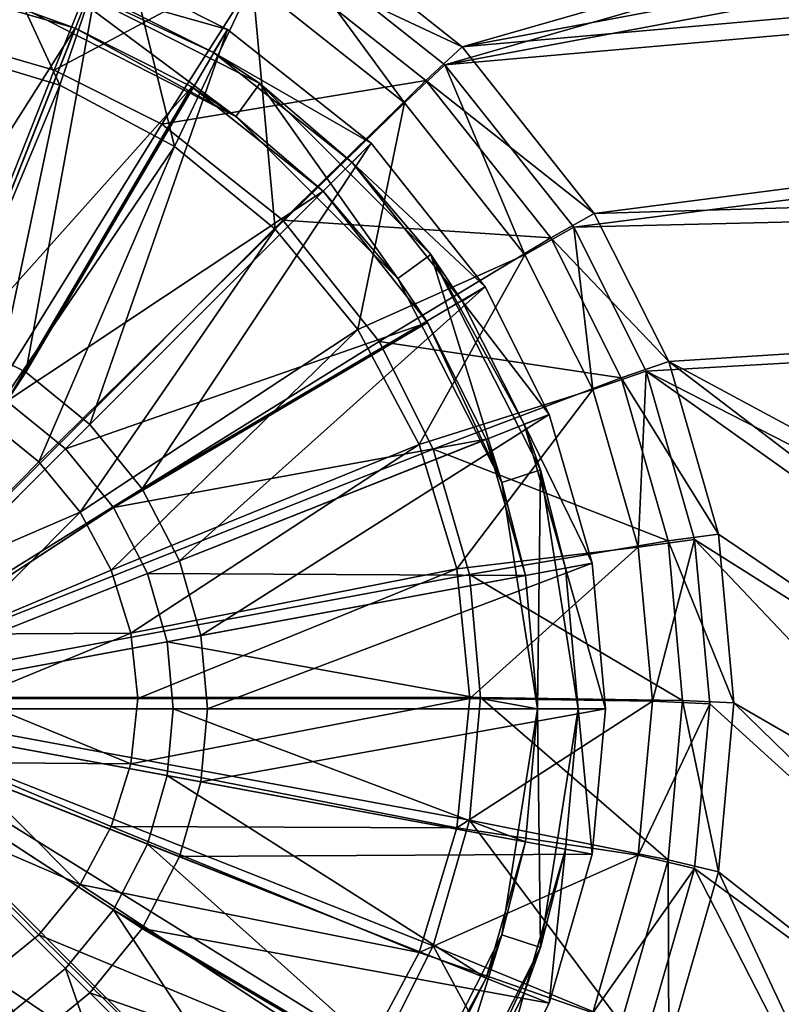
# Model space of a CAD drawing. Header units: metres. Extents: x -904 to 0, y -908 to 0.
# Tile 16 of 154: x -436 to -380, y -792 to -719. Entities that reach past the tile are written whole.
import ezdxf

# ---------------------------------------------------------------- set-up
doc = ezdxf.new("R2010")
doc.units = ezdxf.units.M

msp = doc.modelspace()

# ---------------------------------------------------------------- linework, layer by layer
at = {"layer": 'None012314'}
for points in [[(-430.285065, -715.170471, 111.452499), (-441.265991, -712.013245, 111.452499), (-441.087372, -742.457947, 115.948647)], [(-430.285065, -715.170471, 111.452499), (-441.087372, -742.457947, 115.948647), (-435.776215, -745.209412, 115.948647)], [(-420.873901, -719.90802, 111.452499), (-430.285065, -715.170471, 111.452499), (-435.776215, -745.209412, 115.948647)], [(-430.285065, -715.170471, 108.389137), (-420.873901, -719.90802, 108.389137), (-431.02121, -717.030029, 108.797249)], [(-430.285065, -715.170471, 111.452499), (-420.873901, -719.90802, 111.452499), (-430.285065, -715.170471, 108.389137)], [(-430.285065, -715.170471, 108.389137), (-420.873901, -719.90802, 111.452499), (-420.873901, -719.90802, 108.389137)], [(-434.388184, -715.817932, 101.509148), (-420.261749, -726.341187, 101.509148), (-435.315247, -718.671082, 101.509148)], [(-434.388184, -715.817932, 101.509148), (-431.02121, -717.030029, 108.797249), (-421.928162, -721.607544, 108.797249)], [(-434.388184, -715.817932, 101.509148), (-421.928162, -721.607544, 108.797249), (-418.498383, -723.914185, 101.509148)], [(-434.388184, -715.817932, 101.509148), (-418.498383, -723.914185, 101.509148), (-420.261749, -726.341187, 101.509148)], [(-442.175842, -716.929688, 109.382034), (-432.125488, -719.819397, 109.382034), (-447.067535, -743.362122, 113.182106)], [(-435.315247, -718.671082, 101.509148), (-432.125488, -719.819397, 109.382034), (-442.175842, -716.929688, 109.382034)], [(-420.873901, -719.90802, 108.389137), (-421.928162, -721.607544, 108.797249), (-431.02121, -717.030029, 108.797249)], [(-435.315247, -718.671082, 101.509148), (-420.261749, -726.341187, 101.509148), (-432.125488, -719.819397, 109.382034)], [(-432.125488, -719.819397, 109.382034), (-442.019897, -744.813416, 113.182106), (-447.067535, -743.362122, 113.182106)], [(-432.125488, -719.819397, 109.382034), (-423.509644, -724.15686, 109.382034), (-442.019897, -744.813416, 113.182106)], [(-420.261749, -726.341187, 101.509148), (-423.509644, -724.15686, 109.382034), (-432.125488, -719.819397, 109.382034)], [(-420.873901, -719.90802, 111.452499), (-435.776215, -745.209412, 115.948647), (-431.034943, -749.060913, 115.948647)], [(-410.282898, -728.308838, 111.452499), (-420.873901, -719.90802, 111.452499), (-431.034943, -749.060913, 115.948647)], [(-420.873901, -719.90802, 108.389137), (-410.282898, -728.308838, 108.389137), (-421.928162, -721.607544, 108.797249)], [(-420.873901, -719.90802, 111.452499), (-410.282898, -728.308838, 111.452499), (-420.873901, -719.90802, 108.389137)], [(-420.873901, -719.90802, 108.389137), (-410.282898, -728.308838, 111.452499), (-410.282898, -728.308838, 108.389137)], [(-410.282898, -728.308838, 108.389137), (-411.697083, -729.723022, 108.797249), (-421.928162, -721.607544, 108.797249)], [(-421.928162, -721.607544, 108.797249), (-411.697083, -729.723022, 108.797249), (-418.498383, -723.914185, 101.509148)], [(-423.509644, -724.15686, 109.382034), (-437.162506, -747.329834, 113.182106), (-442.019897, -744.813416, 113.182106)], [(-423.509644, -724.15686, 109.382034), (-413.81839, -731.84436, 109.382034), (-437.162506, -747.329834, 113.182106)], [(-423.509644, -724.15686, 109.382034), (-420.261749, -726.341187, 101.509148), (-413.81839, -731.84436, 109.382034)], [(-418.498383, -723.914185, 101.509148), (-408.315247, -738.28772, 101.509148), (-420.261749, -726.341187, 101.509148)], [(-418.498383, -723.914185, 101.509148), (-411.697083, -729.723022, 108.797249), (-405.888184, -736.524353, 101.509148)], [(-418.498383, -723.914185, 101.509148), (-405.888184, -736.524353, 101.509148), (-408.315247, -738.28772, 101.509148)], [(-420.261749, -726.341187, 101.509148), (-408.315247, -738.28772, 101.509148), (-413.81839, -731.84436, 109.382034)], [(-410.282898, -728.308838, 111.452499), (-431.034943, -749.060913, 115.948647), (-427.183472, -753.802185, 115.948647)], [(-401.88205, -738.899902, 111.452499), (-410.282898, -728.308838, 111.452499), (-427.183472, -753.802185, 115.948647)], [(-410.282898, -728.308838, 108.389137), (-401.88205, -738.899902, 108.389137), (-411.697083, -729.723022, 108.797249)], [(-410.282898, -728.308838, 111.452499), (-401.88205, -738.899902, 111.452499), (-410.282898, -728.308838, 108.389137)], [(-410.282898, -728.308838, 108.389137), (-401.88205, -738.899902, 111.452499), (-401.88205, -738.899902, 108.389137)], [(-401.88205, -738.899902, 108.389137), (-403.581543, -739.954163, 108.797249), (-411.697083, -729.723022, 108.797249)], [(-411.697083, -729.723022, 108.797249), (-403.581543, -739.954163, 108.797249), (-405.888184, -736.524353, 101.509148)], [(-413.81839, -731.84436, 109.382034), (-432.826294, -750.852295, 113.182106), (-437.162506, -747.329834, 113.182106)], [(-413.81839, -731.84436, 109.382034), (-406.130859, -741.535583, 109.382034), (-432.826294, -750.852295, 113.182106)], [(-413.81839, -731.84436, 109.382034), (-408.315247, -738.28772, 101.509148), (-406.130859, -741.535583, 109.382034)], [(-405.888184, -736.524353, 101.509148), (-400.645111, -753.341187, 101.509148), (-408.315247, -738.28772, 101.509148)], [(-405.888184, -736.524353, 101.509148), (-403.581543, -739.954163, 108.797249), (-399.004028, -749.04718, 108.797256)], [(-405.888184, -736.524353, 101.509148), (-399.004028, -749.04718, 108.797256), (-397.791931, -752.414185, 101.509148)], [(-405.888184, -736.524353, 101.509148), (-397.791931, -752.414185, 101.509148), (-400.645111, -753.341187, 101.509148)], [(-408.315247, -738.28772, 101.509148), (-400.645111, -753.341187, 101.509148), (-406.130859, -741.535583, 109.382034)], [(-401.88205, -738.899902, 111.452499), (-427.183472, -753.802185, 115.948647), (-424.431946, -759.113342, 115.948647)], [(-397.144501, -748.311035, 111.452507), (-401.88205, -738.899902, 111.452499), (-424.431946, -759.113342, 115.948647)], [(-401.88205, -738.899902, 108.389137), (-397.144501, -748.311035, 108.389137), (-403.581543, -739.954163, 108.797249)], [(-401.88205, -738.899902, 111.452499), (-397.144501, -748.311035, 111.452507), (-401.88205, -738.899902, 108.389137)], [(-401.88205, -738.899902, 108.389137), (-397.144501, -748.311035, 111.452507), (-397.144501, -748.311035, 108.389137)], [(-397.144501, -748.311035, 108.389137), (-399.004028, -749.04718, 108.797256), (-403.581543, -739.954163, 108.797249)], [(-406.130859, -741.535583, 109.382034), (-429.303864, -755.188477, 113.182106), (-432.826294, -750.852295, 113.182106)], [(-406.130859, -741.535583, 109.382034), (-401.793427, -750.151428, 109.382034), (-429.303864, -755.188477, 113.182106)], [(-406.130859, -741.535583, 109.382034), (-400.645111, -753.341187, 101.509148), (-401.793427, -750.151428, 109.382034)], [(-435.776215, -745.209412, 115.948647), (-441.087372, -742.457947, 115.948647), (-452.002167, -770.028137, 117.452507)], [(-431.034943, -749.060913, 115.948647), (-435.776215, -745.209412, 115.948647), (-452.002167, -770.028137, 117.452507)], [(-437.162506, -747.329834, 113.182106), (-432.826294, -750.852295, 113.182106), (-452.002167, -770.028137, 114.452507)], [(-397.144501, -748.311035, 111.452507), (-424.431946, -759.113342, 115.948647), (-422.845062, -764.632568, 115.948647)], [(-393.987244, -759.291992, 111.452507), (-397.144501, -748.311035, 111.452507), (-422.845062, -764.632568, 115.948647)], [(-397.144501, -748.311035, 108.389137), (-393.987244, -759.291992, 108.389137), (-399.004028, -749.04718, 108.797256)], [(-397.144501, -748.311035, 111.452507), (-393.987244, -759.291992, 111.452507), (-397.144501, -748.311035, 108.389137)], [(-397.144501, -748.311035, 108.389137), (-393.987244, -759.291992, 111.452507), (-393.987244, -759.291992, 108.389137)], [(-427.183472, -753.802185, 115.948647), (-431.034943, -749.060913, 115.948647), (-452.002167, -770.028137, 117.452507)], [(-393.987244, -759.291992, 108.389137), (-395.953827, -759.655884, 108.797256), (-399.004028, -749.04718, 108.797256)], [(-399.004028, -749.04718, 108.797256), (-395.953827, -759.655884, 108.797256), (-397.791931, -752.414185, 101.509148)], [(-401.793427, -750.151428, 109.382034), (-426.787445, -760.045837, 113.182106), (-429.303864, -755.188477, 113.182106)], [(-401.793427, -750.151428, 109.382034), (-398.903717, -760.201782, 109.382042), (-426.787445, -760.045837, 113.182106)], [(-400.645111, -753.341187, 101.509148), (-398.903717, -760.201782, 109.382042), (-401.793427, -750.151428, 109.382034)], [(-432.826294, -750.852295, 113.182106), (-429.303864, -755.188477, 113.182106), (-452.002167, -770.028137, 114.452507)], [(-397.791931, -752.414185, 101.509148), (-398.002167, -770.028137, 101.509148), (-400.645111, -753.341187, 101.509148)], [(-397.791931, -752.414185, 101.509148), (-395.002167, -770.028137, 101.509148), (-398.002167, -770.028137, 101.509148)], [(-397.791931, -752.414185, 101.509148), (-395.953827, -759.655884, 108.797256), (-395.002167, -770.028137, 101.509148)], [(-424.431946, -759.113342, 115.948647), (-427.183472, -753.802185, 115.948647), (-452.002167, -770.028137, 117.452507)], [(-400.645111, -753.341187, 101.509148), (-398.002167, -770.028137, 101.509148), (-398.903717, -760.201782, 109.382042)], [(-429.303864, -755.188477, 113.182106), (-426.787445, -760.045837, 113.182106), (-452.002167, -770.028137, 114.452507)], [(-422.845062, -764.632568, 115.948647), (-424.431946, -759.113342, 115.948647), (-452.002167, -770.028137, 117.452507)], [(-393.987244, -759.291992, 111.452507), (-422.845062, -764.632568, 115.948647), (-422.350037, -770.028137, 115.948647)], [(-393.002197, -770.028137, 111.452507), (-393.987244, -759.291992, 111.452507), (-422.350037, -770.028137, 115.948647)], [(-393.987244, -759.291992, 108.389137), (-393.002197, -770.028137, 108.389137), (-395.953827, -759.655884, 108.797256)], [(-393.002197, -770.028137, 108.389137), (-395.002167, -770.028137, 108.797256), (-395.953827, -759.655884, 108.797256)], [(-395.953827, -759.655884, 108.797256), (-395.002167, -770.028137, 108.797256), (-395.002167, -770.028137, 101.509148)], [(-393.987244, -759.291992, 111.452507), (-393.002197, -770.028137, 108.389137), (-393.987244, -759.291992, 108.389137)], [(-393.987244, -759.291992, 111.452507), (-393.002197, -770.028137, 111.452507), (-393.002197, -770.028137, 108.389137)], [(-426.787445, -760.045837, 113.182106), (-425.336121, -765.093506, 113.182106), (-452.002167, -770.028137, 114.452507)], [(-398.903717, -760.201782, 109.382042), (-425.336121, -765.093506, 113.182106), (-426.787445, -760.045837, 113.182106)], [(-398.903717, -760.201782, 109.382042), (-398.002167, -770.028137, 109.382042), (-425.336121, -765.093506, 113.182106)], [(-398.002167, -770.028137, 101.509148), (-398.002167, -770.028137, 109.382042), (-398.903717, -760.201782, 109.382042)], [(-422.350037, -770.028137, 115.948647), (-422.845062, -764.632568, 115.948647), (-452.002167, -770.028137, 117.452507)], [(-425.336121, -765.093506, 113.182106), (-424.883392, -770.028137, 113.182106), (-452.002167, -770.028137, 114.452507)], [(-398.002167, -770.028137, 109.382042), (-424.883392, -770.028137, 113.182106), (-425.336121, -765.093506, 113.182106)], [(-422.845062, -775.423706, 115.948647), (-422.350037, -770.028137, 115.948647), (-452.002167, -770.028137, 117.452507)], [(-441.087372, -797.598328, 115.948647), (-435.776215, -794.846802, 115.948647), (-452.002167, -770.028137, 117.452507)], [(-435.776215, -794.846802, 115.948647), (-431.034943, -790.995361, 115.948647), (-452.002167, -770.028137, 117.452507)], [(-431.034943, -790.995361, 115.948647), (-427.183472, -786.254089, 115.948647), (-452.002167, -770.028137, 117.452507)], [(-427.183472, -786.254089, 115.948647), (-424.431946, -780.942932, 115.948647), (-452.002167, -770.028137, 117.452507)], [(-452.002167, -770.028137, 117.452507), (-424.431946, -780.942932, 115.948647), (-422.845062, -775.423706, 115.948647)], [(-424.883392, -770.028137, 113.182106), (-425.336121, -774.962769, 113.182106), (-452.002167, -770.028137, 114.452507)], [(-425.336121, -774.962769, 113.182106), (-426.787445, -780.010376, 113.182106), (-452.002167, -770.028137, 114.452507)], [(-426.787445, -780.010376, 113.182106), (-429.303864, -784.867798, 113.182106), (-452.002167, -770.028137, 114.452507)], [(-429.303864, -784.867798, 113.182106), (-432.826294, -789.203979, 113.182106), (-452.002167, -770.028137, 114.452507)], [(-432.826294, -789.203979, 113.182106), (-437.162506, -792.72644, 113.182106), (-452.002167, -770.028137, 114.452507)], [(-398.903717, -779.854431, 109.382042), (-425.336121, -774.962769, 113.182106), (-424.883392, -770.028137, 113.182106)], [(-398.002167, -770.028137, 109.382042), (-398.903717, -779.854431, 109.382042), (-424.883392, -770.028137, 113.182106)], [(-393.987244, -780.764282, 111.452507), (-393.002197, -770.028137, 111.452507), (-422.845062, -775.423706, 115.948647)], [(-393.002197, -770.028137, 111.452507), (-422.350037, -770.028137, 115.948647), (-422.845062, -775.423706, 115.948647)], [(-400.645111, -786.715027, 101.509148), (-398.903717, -779.854431, 109.382042), (-398.002167, -770.028137, 101.509148)], [(-398.002167, -770.028137, 101.509148), (-397.791931, -787.64209, 101.509148), (-400.645111, -786.715027, 101.509148)], [(-398.903717, -779.854431, 109.382042), (-398.002167, -770.028137, 109.382042), (-398.002167, -770.028137, 101.509148)], [(-395.002167, -770.028137, 101.509148), (-397.791931, -787.64209, 101.509148), (-398.002167, -770.028137, 101.509148)], [(-397.791931, -787.64209, 101.509148), (-395.002167, -770.028137, 101.509148), (-395.953827, -780.40033, 108.797256)], [(-395.953827, -780.40033, 108.797256), (-395.002167, -770.028137, 108.797256), (-393.987244, -780.764282, 108.389137)], [(-395.002167, -770.028137, 101.509148), (-395.002167, -770.028137, 108.797256), (-395.953827, -780.40033, 108.797256)], [(-395.002167, -770.028137, 108.797256), (-393.002197, -770.028137, 108.389137), (-393.987244, -780.764282, 108.389137)], [(-393.987244, -780.764282, 108.389137), (-393.002197, -770.028137, 111.452507), (-393.987244, -780.764282, 111.452507)], [(-393.987244, -780.764282, 108.389137), (-393.002197, -770.028137, 108.389137), (-393.002197, -770.028137, 111.452507)], [(-401.793427, -789.904785, 109.382042), (-426.787445, -780.010376, 113.182106), (-425.336121, -774.962769, 113.182106)], [(-398.903717, -779.854431, 109.382042), (-401.793427, -789.904785, 109.382042), (-425.336121, -774.962769, 113.182106)], [(-424.431946, -780.942932, 115.948647), (-393.987244, -780.764282, 111.452507), (-422.845062, -775.423706, 115.948647)], [(-406.130859, -798.52063, 109.382042), (-429.303864, -784.867798, 113.182106), (-426.787445, -780.010376, 113.182106)], [(-401.793427, -789.904785, 109.382042), (-406.130859, -798.52063, 109.382042), (-426.787445, -780.010376, 113.182106)], [(-401.793427, -789.904785, 109.382042), (-398.903717, -779.854431, 109.382042), (-400.645111, -786.715027, 101.509148)], [(-397.144501, -791.745239, 111.452507), (-393.987244, -780.764282, 111.452507), (-424.431946, -780.942932, 115.948647)], [(-399.004028, -791.009094, 108.797256), (-395.953827, -780.40033, 108.797256), (-397.144501, -791.745239, 108.389137)], [(-397.791931, -787.64209, 101.509148), (-395.953827, -780.40033, 108.797256), (-399.004028, -791.009094, 108.797256)], [(-395.953827, -780.40033, 108.797256), (-393.987244, -780.764282, 108.389137), (-397.144501, -791.745239, 108.389137)], [(-397.144501, -791.745239, 108.389137), (-393.987244, -780.764282, 108.389137), (-397.144501, -791.745239, 111.452507)], [(-397.144501, -791.745239, 111.452507), (-393.987244, -780.764282, 108.389137), (-393.987244, -780.764282, 111.452507)], [(-427.183472, -786.254089, 115.948647), (-397.144501, -791.745239, 111.452507), (-424.431946, -780.942932, 115.948647)], [(-413.81839, -808.211914, 109.382042), (-432.826294, -789.203979, 113.182106), (-429.303864, -784.867798, 113.182106)], [(-406.130859, -798.52063, 109.382042), (-413.81839, -808.211914, 109.382042), (-429.303864, -784.867798, 113.182106)], [(-431.034943, -790.995361, 115.948647), (-401.88205, -801.156372, 111.452507), (-427.183472, -786.254089, 115.948647)], [(-401.88205, -801.156372, 111.452507), (-397.144501, -791.745239, 111.452507), (-427.183472, -786.254089, 115.948647)], [(-408.315247, -801.768555, 101.509148), (-401.793427, -789.904785, 109.382042), (-400.645111, -786.715027, 101.509148)], [(-400.645111, -786.715027, 101.509148), (-405.888184, -803.53186, 101.509148), (-408.315247, -801.768555, 101.509148)], [(-397.791931, -787.64209, 101.509148), (-405.888184, -803.53186, 101.509148), (-400.645111, -786.715027, 101.509148)], [(-405.888184, -803.53186, 101.509148), (-397.791931, -787.64209, 101.509148), (-403.581543, -800.102112, 108.797256)], [(-403.581543, -800.102112, 108.797256), (-397.791931, -787.64209, 101.509148), (-399.004028, -791.009094, 108.797256)], [(-423.509644, -815.899414, 109.382042), (-437.162506, -792.72644, 113.182106), (-432.826294, -789.203979, 113.182106)], [(-413.81839, -808.211914, 109.382042), (-423.509644, -815.899414, 109.382042), (-432.826294, -789.203979, 113.182106)], [(-408.315247, -801.768555, 101.509148), (-406.130859, -798.52063, 109.382042), (-401.793427, -789.904785, 109.382042)], [(-435.776215, -794.846802, 115.948647), (-410.282898, -811.747375, 111.452507), (-431.034943, -790.995361, 115.948647)], [(-410.282898, -811.747375, 111.452507), (-401.88205, -801.156372, 111.452507), (-431.034943, -790.995361, 115.948647)], [(-403.581543, -800.102112, 108.797256), (-399.004028, -791.009094, 108.797256), (-401.88205, -801.156372, 108.389137)], [(-399.004028, -791.009094, 108.797256), (-397.144501, -791.745239, 108.389137), (-401.88205, -801.156372, 108.389137)], [(-401.88205, -801.156372, 108.389137), (-397.144501, -791.745239, 108.389137), (-401.88205, -801.156372, 111.452507)], [(-401.88205, -801.156372, 111.452507), (-397.144501, -791.745239, 108.389137), (-397.144501, -791.745239, 111.452507)]]:
    msp.add_3dface(points, dxfattribs=at)
at = {"layer": 'None012346'}
for points in [[(-415.876404, -711.444336, 106.85144), (-73.914162, -627.004456, 109.062576), (-403.579315, -721.194397, 106.596123)], [(-73.914162, -627.004456, 109.062576), (-72.197174, -659.332336, 108.216042), (-403.579315, -721.194397, 106.596123)], [(-404.84137, -722.534546, 109.562057), (-75.861374, -628.068481, 112.035744), (-416.817261, -713.039001, 109.810707)], [(-404.84137, -722.534546, 109.562057), (-74.219559, -660.599548, 111.183884), (-75.861374, -628.068481, 112.035744)], [(-403.579315, -721.194397, 106.596123), (-72.197174, -659.332336, 108.216042), (-69.972954, -691.634094, 107.370193)], [(-72.084244, -693.232727, 110.329353), (-74.219559, -660.599548, 111.183884), (-404.84137, -722.534546, 109.562057)], [(-403.579315, -721.194397, 106.596123), (-69.972954, -691.634094, 107.370193), (-393.825928, -733.487244, 106.274223)], [(-69.972954, -691.634094, 107.370193), (-67.241051, -723.909851, 106.525017), (-393.825928, -733.487244, 106.274223)], [(-395.34259, -734.506348, 109.248566), (-72.084244, -693.232727, 110.329353), (-404.84137, -722.534546, 109.562057)], [(-69.393501, -726.651489, 109.454254), (-72.084244, -693.232727, 110.329353), (-395.34259, -734.506348, 109.248566)], [(-442.941711, -720.249146, 91.044128), (-440.229187, -705.821716, 100.031197), (-428.187592, -709.282715, 99.940567)], [(-440.635468, -708.073364, 102.148018), (-442.453613, -721.240173, 94.018822), (-433.262878, -724.025513, 93.945885)], [(-429.00943, -711.414917, 102.060509), (-440.635468, -708.073364, 102.148018), (-433.262878, -724.025513, 93.945885)], [(-433.6745, -722.91272, 90.97438), (-442.941711, -720.249146, 91.044128), (-428.187592, -709.282715, 99.940567)], [(-433.6745, -722.91272, 90.97438), (-428.187592, -709.282715, 99.940567), (-417.869965, -714.474487, 99.804619)], [(-429.00943, -711.414917, 102.060509), (-433.262878, -724.025513, 93.945885), (-424.792358, -728.549866, 93.827415)], [(-419.046936, -716.428101, 101.929237), (-429.00943, -711.414917, 102.060509), (-424.792358, -728.549866, 93.827415)], [(-417.869965, -714.474487, 99.804619), (-415.876404, -711.444336, 106.85144), (-403.579315, -721.194397, 106.596123)], [(-416.817261, -713.039001, 109.810707), (-419.046936, -716.428101, 101.929237), (-407.832184, -725.320435, 101.696388)], [(-404.84137, -722.534546, 109.562057), (-416.817261, -713.039001, 109.810707), (-407.832184, -725.320435, 101.696388)], [(-425.727966, -726.912109, 90.869652), (-433.6745, -722.91272, 90.97438), (-417.869965, -714.474487, 99.804619)], [(-425.727966, -726.912109, 90.869652), (-417.869965, -714.474487, 99.804619), (-406.253418, -723.685242, 99.563423)], [(-406.253418, -723.685242, 99.563423), (-417.869965, -714.474487, 99.804619), (-403.579315, -721.194397, 106.596123)], [(-419.046936, -716.428101, 101.929237), (-424.792358, -728.549866, 93.827415), (-417.367615, -734.639282, 93.667953)], [(-407.832184, -725.320435, 101.696388), (-419.046936, -716.428101, 101.929237), (-417.367615, -734.639282, 93.667953)], [(-442.941711, -720.249146, 91.044128), (-433.6745, -722.91272, 90.97438), (-452.00235, -769.192566, 89.738754)], [(-433.262878, -724.025513, 93.945885), (-442.453613, -721.240173, 94.018822), (-442.718384, -746.613892, 93.342705)], [(-406.253418, -723.685242, 99.563423), (-403.579315, -721.194397, 106.596123), (-393.825928, -733.487244, 106.274223)], [(-404.84137, -722.534546, 109.562057), (-407.832184, -725.320435, 101.696388), (-398.936859, -736.531311, 101.402817)], [(-395.34259, -734.506348, 109.248566), (-404.84137, -722.534546, 109.562057), (-398.936859, -736.531311, 101.402817)], [(-433.6745, -722.91272, 90.97438), (-425.727966, -726.912109, 90.869652), (-452.00235, -769.192566, 89.738754)], [(-438.511932, -748.823547, 93.284843), (-433.262878, -724.025513, 93.945885), (-442.718384, -746.613892, 93.342705)], [(-424.792358, -728.549866, 93.827415), (-433.262878, -724.025513, 93.945885), (-438.511932, -748.823547, 93.284843)], [(-416.793945, -733.996887, 90.684135), (-425.727966, -726.912109, 90.869652), (-406.253418, -723.685242, 99.563423)], [(-416.793945, -733.996887, 90.684135), (-406.253418, -723.685242, 99.563423), (-397.03952, -735.297791, 99.259338)], [(-397.03952, -735.297791, 99.259338), (-406.253418, -723.685242, 99.563423), (-393.825928, -733.487244, 106.274223)], [(-393.825928, -733.487244, 106.274223), (-67.241051, -723.909851, 106.525017), (-388.329742, -744.40271, 105.988396)], [(-67.241051, -723.909851, 106.525017), (-221.515747, -834.223022, 103.636368), (-388.329742, -744.40271, 105.988396)], [(-407.832184, -725.320435, 101.696388), (-417.367615, -734.639282, 93.667953), (-411.274048, -742.059814, 93.47364)], [(-398.936859, -736.531311, 101.402817), (-407.832184, -725.320435, 101.696388), (-411.274048, -742.059814, 93.47364)], [(-425.727966, -726.912109, 90.869652), (-416.793945, -733.996887, 90.684135), (-452.00235, -769.192566, 89.738754)], [(-389.989258, -745.137939, 108.970169), (-69.393501, -726.651489, 109.454254), (-395.34259, -734.506348, 109.248566)], [(-220.231979, -832.017883, 106.695137), (-69.393501, -726.651489, 109.454254), (-389.989258, -745.137939, 108.970169)], [(-434.816559, -751.824097, 93.206276), (-424.792358, -728.549866, 93.827415), (-438.511932, -748.823547, 93.284843)], [(-417.367615, -734.639282, 93.667953), (-424.792358, -728.549866, 93.827415), (-434.816559, -751.824097, 93.206276)], [(-397.03952, -735.297791, 99.259338), (-393.825928, -733.487244, 106.274223), (-388.329742, -744.40271, 105.988396)], [(-416.793945, -733.996887, 90.684135), (-409.706726, -742.927856, 90.450272), (-452.00235, -769.192566, 89.738754)], [(-409.706726, -742.927856, 90.450272), (-416.793945, -733.996887, 90.684135), (-397.03952, -735.297791, 99.259338)], [(-431.766235, -755.539246, 93.108986), (-417.367615, -734.639282, 93.667953), (-434.816559, -751.824097, 93.206276)], [(-411.274048, -742.059814, 93.47364), (-417.367615, -734.639282, 93.667953), (-431.766235, -755.539246, 93.108986)], [(-395.34259, -734.506348, 109.248566), (-398.936859, -736.531311, 101.402817), (-393.921967, -746.490417, 101.142029)], [(-389.989258, -745.137939, 108.970169), (-395.34259, -734.506348, 109.248566), (-393.921967, -746.490417, 101.142029)], [(-409.706726, -742.927856, 90.450272), (-397.03952, -735.297791, 99.259338), (-391.845978, -745.611877, 98.989258)], [(-391.845978, -745.611877, 98.989258), (-397.03952, -735.297791, 99.259338), (-388.329742, -744.40271, 105.988396)], [(-398.936859, -736.531311, 101.402817), (-411.274048, -742.059814, 93.47364), (-406.745819, -750.526184, 93.251945)], [(-393.921967, -746.490417, 101.142029), (-398.936859, -736.531311, 101.402817), (-406.745819, -750.526184, 93.251945)], [(-429.466522, -759.808167, 92.9972), (-411.274048, -742.059814, 93.47364), (-431.766235, -755.539246, 93.108986)], [(-406.745819, -750.526184, 93.251945), (-411.274048, -742.059814, 93.47364), (-429.466522, -759.808167, 92.9972)], [(-409.706726, -742.927856, 90.450272), (-405.705994, -750.871643, 90.242249), (-452.00235, -769.192566, 89.738754)], [(-405.705994, -750.871643, 90.242249), (-409.706726, -742.927856, 90.450272), (-391.845978, -745.611877, 98.989258)], [(-391.845978, -745.611877, 98.989258), (-388.329742, -744.40271, 105.988396), (-384.665161, -757.143738, 105.654755)], [(-388.329742, -744.40271, 105.988396), (-221.515747, -834.223022, 103.636368), (-266.758728, -837.09552, 103.56115)], [(-266.758728, -837.09552, 103.56115), (-384.665161, -757.143738, 105.654755), (-388.329742, -744.40271, 105.988396)], [(-389.989258, -745.137939, 108.970169), (-393.921967, -746.490417, 101.142029), (-390.579224, -758.112427, 100.837692)], [(-386.420197, -757.546936, 108.645226), (-389.989258, -745.137939, 108.970169), (-390.579224, -758.112427, 100.837692)], [(-264.074249, -834.714417, 106.624527), (-389.989258, -745.137939, 108.970169), (-386.420197, -757.546936, 108.645226)], [(-264.074249, -834.714417, 106.624527), (-220.231979, -832.017883, 106.695137), (-389.989258, -745.137939, 108.970169)], [(-405.705994, -750.871643, 90.242249), (-391.845978, -745.611877, 98.989258), (-388.383759, -757.649353, 98.674042)], [(-388.383759, -757.649353, 98.674042), (-391.845978, -745.611877, 98.989258), (-384.665161, -757.143738, 105.654755)], [(-393.921967, -746.490417, 101.142029), (-406.745819, -750.526184, 93.251945), (-403.95697, -759.713013, 93.011375)], [(-390.579224, -758.112427, 100.837692), (-393.921967, -746.490417, 101.142029), (-403.95697, -759.713013, 93.011375)], [(-438.511932, -748.823547, 93.284843), (-443.409943, -760.548096, 92.971985), (-434.816559, -751.824097, 93.206276)], [(-405.705994, -750.871643, 90.242249), (-403.041473, -760.135681, 89.999664), (-452.00235, -769.192566, 89.738754)], [(-428.014954, -764.44635, 92.875748), (-406.745819, -750.526184, 93.251945), (-429.466522, -759.808167, 92.9972)], [(-403.95697, -759.713013, 93.011375), (-406.745819, -750.526184, 93.251945), (-428.014954, -764.44635, 92.875748)], [(-403.041473, -760.135681, 89.999664), (-405.705994, -750.871643, 90.242249), (-388.383759, -757.649353, 98.674042)], [(-434.816559, -751.824097, 93.206276), (-443.409943, -760.548096, 92.971985), (-431.766235, -755.539246, 93.108986)], [(-443.409943, -760.548096, 92.971985), (-440.735077, -764.539917, 92.867455), (-431.766235, -755.539246, 93.108986)], [(-431.766235, -755.539246, 93.108986), (-440.735077, -764.539917, 92.867455), (-429.466522, -759.808167, 92.9972)], [(-386.420197, -757.546936, 108.645226), (-390.579224, -758.112427, 100.837692), (-389.536316, -769.475403, 100.540146)], [(-385.306641, -769.679321, 108.32753), (-386.420197, -757.546936, 108.645226), (-389.536316, -769.475403, 100.540146)], [(-388.383759, -757.649353, 98.674042), (-384.665161, -757.143738, 105.654755), (-383.521851, -769.60083, 105.32856)], [(-386.420197, -757.546936, 108.645226), (-385.306641, -769.679321, 108.32753), (-311.196381, -836.942078, 106.566193)], [(-311.196381, -836.942078, 106.566193), (-264.074249, -834.714417, 106.624527), (-386.420197, -757.546936, 108.645226)], [(-383.521851, -769.60083, 105.32856), (-384.665161, -757.143738, 105.654755), (-266.758728, -837.09552, 103.56115)], [(-390.579224, -758.112427, 100.837692), (-403.95697, -759.713013, 93.011375), (-403.014679, -769.267212, 92.761192)], [(-403.041473, -760.135681, 89.999664), (-388.383759, -757.649353, 98.674042), (-387.303589, -769.418518, 98.36586)], [(-389.536316, -769.475403, 100.540146), (-390.579224, -758.112427, 100.837692), (-403.014679, -769.267212, 92.761192)], [(-387.303589, -769.418518, 98.36586), (-388.383759, -757.649353, 98.674042), (-383.521851, -769.60083, 105.32856)], [(-440.735077, -764.539917, 92.867455), (-428.014954, -764.44635, 92.875748), (-429.466522, -759.808167, 92.9972)], [(-427.509125, -769.269226, 92.749458), (-403.95697, -759.713013, 93.011375), (-428.014954, -764.44635, 92.875748)], [(-403.014679, -769.267212, 92.761192), (-403.95697, -759.713013, 93.011375), (-427.509125, -769.269226, 92.749458)], [(-403.041473, -760.135681, 89.999664), (-402.210175, -769.193176, 89.762482), (-452.00235, -769.192566, 89.738754)], [(-402.210175, -769.193176, 89.762482), (-403.041473, -760.135681, 89.999664), (-387.303589, -769.418518, 98.36586)], [(-428.014954, -764.44635, 92.875748), (-440.735077, -764.539917, 92.867455), (-439.756439, -769.270142, 92.743591)], [(-427.509125, -769.269226, 92.749458), (-428.014954, -764.44635, 92.875748), (-439.756439, -769.270142, 92.743591)], [(-402.210175, -769.193176, 89.762482), (-403.041473, -778.250732, 89.525307), (-452.00235, -769.192566, 89.738754)], [(-403.041473, -778.250732, 89.525307), (-405.705994, -787.514771, 89.282715), (-452.00235, -769.192566, 89.738754)], [(-405.705994, -787.514771, 89.282715), (-409.706726, -795.458557, 89.074699), (-452.00235, -769.192566, 89.738754)], [(-409.706726, -795.458557, 89.074699), (-416.793945, -804.389526, 88.840836), (-452.00235, -769.192566, 89.738754)], [(-416.793945, -804.389526, 88.840836), (-425.727966, -811.474304, 88.655312), (-452.00235, -769.192566, 89.738754)], [(-425.727966, -811.474304, 88.655312), (-433.6745, -815.473694, 88.550591), (-452.00235, -769.192566, 89.738754)], [(-433.6745, -815.473694, 88.550591), (-442.941711, -818.137268, 88.480843), (-452.00235, -769.192566, 89.738754)], [(-403.041473, -778.250732, 89.525307), (-402.210175, -769.193176, 89.762482), (-388.383759, -781.187622, 98.057671)], [(-402.210175, -769.193176, 89.762482), (-387.303589, -769.418518, 98.36586), (-388.383759, -781.187622, 98.057671)], [(-439.756439, -769.270142, 92.743591), (-440.734222, -774.000549, 92.61972), (-428.014099, -774.092102, 92.623169)], [(-427.509125, -769.269226, 92.749458), (-439.756439, -769.270142, 92.743591), (-428.014099, -774.092102, 92.623169)], [(-403.9552, -778.821594, 92.511002), (-403.014679, -769.267212, 92.761192), (-428.014099, -774.092102, 92.623169)], [(-428.014099, -774.092102, 92.623169), (-403.014679, -769.267212, 92.761192), (-427.509125, -769.269226, 92.749458)], [(-389.536316, -769.475403, 100.540146), (-403.014679, -769.267212, 92.761192), (-403.9552, -778.821594, 92.511002)], [(-390.579224, -780.838379, 100.242592), (-389.536316, -769.475403, 100.540146), (-403.9552, -778.821594, 92.511002)], [(-385.306641, -769.679321, 108.32753), (-389.536316, -769.475403, 100.540146), (-390.579224, -780.838379, 100.242592)], [(-386.420197, -781.811707, 108.009834), (-385.306641, -769.679321, 108.32753), (-390.579224, -780.838379, 100.242592)], [(-388.383759, -781.187622, 98.057671), (-387.303589, -769.418518, 98.36586), (-384.665161, -782.057861, 105.002357)], [(-387.303589, -769.418518, 98.36586), (-383.521851, -769.60083, 105.32856), (-384.665161, -782.057861, 105.002357)], [(-385.306641, -769.679321, 108.32753), (-386.420197, -781.811707, 108.009834), (-311.196381, -836.942078, 106.566193)], [(-384.665161, -782.057861, 105.002357), (-383.521851, -769.60083, 105.32856), (-312.000671, -839.306641, 103.50325)], [(-312.000671, -839.306641, 103.50325), (-383.521851, -769.60083, 105.32856), (-266.758728, -837.09552, 103.56115)], [(-443.408386, -777.992859, 92.515182), (-431.763763, -782.999939, 92.389908), (-440.734222, -774.000549, 92.61972)], [(-428.014099, -774.092102, 92.623169), (-440.734222, -774.000549, 92.61972), (-429.464813, -778.730591, 92.501701)], [(-440.734222, -774.000549, 92.61972), (-431.763763, -782.999939, 92.389908), (-429.464813, -778.730591, 92.501701)], [(-429.464813, -778.730591, 92.501701), (-403.9552, -778.821594, 92.511002), (-428.014099, -774.092102, 92.623169)], [(-438.50824, -789.716858, 92.21402), (-434.813385, -786.715637, 92.29261), (-443.408386, -777.992859, 92.515182)], [(-443.408386, -777.992859, 92.515182), (-434.813385, -786.715637, 92.29261), (-431.763763, -782.999939, 92.389908)], [(-405.705994, -787.514771, 89.282715), (-403.041473, -778.250732, 89.525307), (-391.845978, -793.225098, 97.742462)], [(-403.041473, -778.250732, 89.525307), (-388.383759, -781.187622, 98.057671), (-391.845978, -793.225098, 97.742462)], [(-431.763763, -782.999939, 92.389908), (-406.74234, -788.008911, 92.270424), (-429.464813, -778.730591, 92.501701)], [(-406.74234, -788.008911, 92.270424), (-403.9552, -778.821594, 92.511002), (-429.464813, -778.730591, 92.501701)], [(-390.579224, -780.838379, 100.242592), (-403.9552, -778.821594, 92.511002), (-406.74234, -788.008911, 92.270424)], [(-393.921967, -792.460449, 99.938263), (-390.579224, -780.838379, 100.242592), (-406.74234, -788.008911, 92.270424)], [(-386.420197, -781.811707, 108.009834), (-390.579224, -780.838379, 100.242592), (-393.921967, -792.460449, 99.938263)], [(-391.845978, -793.225098, 97.742462), (-388.383759, -781.187622, 98.057671), (-388.329742, -794.79895, 104.668724)], [(-388.383759, -781.187622, 98.057671), (-384.665161, -782.057861, 105.002357), (-388.329742, -794.79895, 104.668724)], [(-389.989258, -794.220703, 107.684891), (-386.420197, -781.811707, 108.009834), (-393.921967, -792.460449, 99.938263)], [(-386.420197, -781.811707, 108.009834), (-389.989258, -794.220703, 107.684891), (-357.419006, -838.457947, 106.526497)], [(-388.329742, -794.79895, 104.668724), (-384.665161, -782.057861, 105.002357), (-357.136627, -840.85498, 103.4627)], [(-311.196381, -836.942078, 106.566193), (-386.420197, -781.811707, 108.009834), (-357.419006, -838.457947, 106.526497)], [(-357.136627, -840.85498, 103.4627), (-384.665161, -782.057861, 105.002357), (-312.000671, -839.306641, 103.50325)], [(-434.813385, -786.715637, 92.29261), (-411.269012, -796.476135, 92.048698), (-431.763763, -782.999939, 92.389908)], [(-431.763763, -782.999939, 92.389908), (-411.269012, -796.476135, 92.048698), (-406.74234, -788.008911, 92.270424)], [(-417.361237, -803.897766, 91.854362), (-434.813385, -786.715637, 92.29261), (-438.50824, -789.716858, 92.21402)], [(-417.361237, -803.897766, 91.854362), (-411.269012, -796.476135, 92.048698), (-434.813385, -786.715637, 92.29261)], [(-393.921967, -792.460449, 99.938263), (-406.74234, -788.008911, 92.270424), (-411.269012, -796.476135, 92.048698)], [(-409.706726, -795.458557, 89.074699), (-405.705994, -787.514771, 89.282715), (-397.03952, -803.539185, 97.472374)], [(-405.705994, -787.514771, 89.282715), (-391.845978, -793.225098, 97.742462), (-397.03952, -803.539185, 97.472374)], [(-424.784821, -809.988586, 91.694862), (-438.50824, -789.716858, 92.21402), (-442.714264, -791.927246, 92.156136)], [(-424.784821, -809.988586, 91.694862), (-417.361237, -803.897766, 91.854362), (-438.50824, -789.716858, 92.21402)]]:
    msp.add_3dface(points, dxfattribs=at)

doc.saveas('drawing.dxf')
